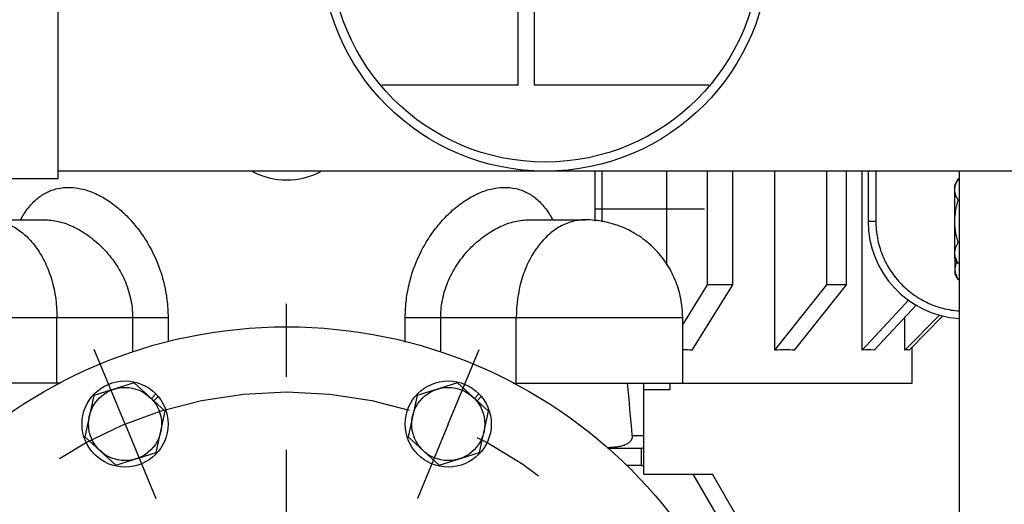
# Model space of a CAD drawing. Header units: inches. Extents: x 0 to 34, y 0 to 22.
# Tile 63 of 175: x 4 to 5.9, y 16.1 to 17. Entities that reach past the tile are written whole.
import ezdxf

# ---------------------------------------------------------------- set-up
doc = ezdxf.new("R2010")
doc.units = ezdxf.units.IN
doc.header["$LTSCALE"] = 1.87
doc.header["$MEASUREMENT"] = 0
doc.linetypes.add('CENTER', pattern=[0.6, 0.375, -0.075, 0.075, -0.075])
doc.layers.get('0').update_dxf_attribs({"linetype": 'CONTINUOUS'})
for name, color, linetype in [('02___PRT_ALL_AXES', 7, 'CONTINUOUS'), ('3_ALL_AXES', 7, 'CONTINUOUS'), ('5_ALL_CURVES', 7, 'CONTINUOUS'), ('7_ALL_FEATURES', 7, 'CONTINUOUS')]:
    doc.layers.add(name, color=color, linetype=linetype)
doc.styles.get("Standard").update_dxf_attribs({"font": 'txt', "width": 0.8})
doc.dimstyles.new('DIMSTYLE_4', dxfattribs={"dimtxt": 0.14, "dimasz": 0.156, "dimexe": 0.125, "dimexo": 0.0625, "dimgap": 0.09, "dimtad": 0, "dimtih": 1, "dimtoh": 1, "dimdec": 0, "dimlfac": 4, "dimzin": 4, "dimdsep": 46, "dimtxsty": 'Standard', "dimblk": '_FILLED', "dimblk1": '_FILLED', "dimblk2": '_FILLED', "dimcen": 0.09, "dimadec": 0, "dimazin": 0, "dimtp": 0.5, "dimtm": 0.5, "dimtfac": 1, "dimtdec": 0, "dimtofl": 0, "dimtmove": 0, "dimatfit": 3, "dimldrblk": '_FILLED', "dimfxl": 0, "dimtolj": 1, "dimtzin": 4, "dimarcsym": 0})

# ---------------------------------------------------------------- blocks, each defined once
blk = doc.blocks.new('*D27')
at = {"color": 2, "linetype": 'Continuous'}
for p, q in [((5.298, 15.8266), (9.6883, 17.6451)), ((5.298, 15.1569), (9.6883, 13.3384))]:
    blk.add_line(p, q, dxfattribs=at)
for start, end in [(1.4581, 22.5), (337.5, 358.5419)]:
    blk.add_arc((4.4896, 15.4917), 5.502, start, end, dxfattribs=at)
for points in [[(9.6595, 17.4639), (9.5728, 17.5973), (9.6014, 17.4408)], [(9.6014, 13.5427), (9.5728, 13.3862), (9.6595, 13.5196)]]:
    blk.add_solid(points, dxfattribs=at)
at = {"color": 2, "linetype": 'Continuous', "insert": (9.9916, 15.5617), "char_height": 0.14, "width": 0.317333, "attachment_point": 2, "line_spacing_factor": 0.9}
blk.add_mtext('45\\Fgdt;{\\Fgdt;~}', dxfattribs=at)
blk = doc.blocks.new('_FILLED')
at = {"color": 0, "linetype": 'ByBlock'}
blk.add_solid([(0, 0), (-1, 0.2), (-1, -0.2)], dxfattribs=at)

msp = doc.modelspace()

# ---------------------------------------------------------------- linework, layer by layer
at = {"color": 7, "linetype": 'Continuous'}
for p, q in [((5.096639, 16.631113), (5.096639, 16.728439)), ((4.047647, 16.321109), (4.047647, 16.447359)), ((4.193123, 16.447359), (4.193123, 16.380448)), ((4.261343, 16.447359), (4.261343, 16.40101)), ((4.717834, 16.400054), (4.717834, 16.447359)), ((4.786054, 16.381091), (4.786054, 16.447359)), ((4.93153, 16.321109), (4.93153, 16.447359)), ((4.054486, 16.321109), (3.727575, 16.321109)), ((4.925756, 16.321109), (5.251602, 16.321109)), ((5.177088, 16.146109), (5.177088, 16.321109)), ((5.251613, 16.321109), (5.693333, 16.321109)), ((5.107345, 16.196109), (5.171745, 16.196109)), ((5.171745, 16.196109), (5.171745, 16.162475)), ((5.171745, 16.162475), (5.143618, 16.162475)), ((5.177088, 16.146109), (5.308701, 16.146109)), ((5.315217, 16.070957), (5.271828, 16.146109)), ((5.443029, 15.913446), (5.308701, 16.146109))]:
    msp.add_line(p, q, dxfattribs=at)
for centre, radius, start, end in [((-7.538946, 15.150846), 12.738419, 4.8132521, 5.2711273), ((5.165817, 11.974202), 4.245515, 89.847883, 90.15205), ((5.171745, 16.218609), 0.0225, 270, 283.737227), ((5.171737, 16.217523), 0.055049, 270.009045, 275.579016)]:
    msp.add_arc(centre, radius, start, end, dxfattribs=at)
msp.add_open_spline([(5.15455, 16.219705), (5.154756, 16.217271), (5.153668, 16.212199), (5.148779, 16.206485), (5.142481, 16.202588), (5.135562, 16.200052), (5.128385, 16.198466), (5.121104, 16.197528), (5.113785, 16.197018), (5.108898, 16.196857), (5.106453, 16.196809)], degree=3, knots=[0, 0, 0, 0, 0.1248896, 0.24989667, 0.37494274, 0.49997453, 0.62500061, 0.75001549, 0.87500888, 1, 1, 1, 1], dxfattribs=at)
at = {"layer": '02___PRT_ALL_AXES', "color": 7, "linetype": 'Continuous'}
for p, q in [((4.050201, 16.714441), (4.050201, 19.104937)), ((3.940951, 16.714439), (4.050201, 16.714439)), ((5.999701, 16.728439), (4.050201, 16.728439))]:
    msp.add_line(p, q, dxfattribs=at)
for radius in [0.43125, 0.41375]:
    msp.add_circle((4.987201, 17.159689), radius, dxfattribs=at)
at = {"layer": '3_ALL_AXES', "color": 7, "linetype": 'Continuous'}
for p, q in [((4.935326, 16.894064), (4.935326, 17.568329)), ((4.966576, 16.894064), (4.966576, 17.571407)), ((4.935326, 16.894064), (4.672526, 16.894064)), ((5.301876, 16.894064), (4.966576, 16.894064)), ((5.083338, 16.632645), (5.083338, 16.728439)), ((5.220924, 16.548085), (5.220924, 16.728439)), ((5.299674, 16.509859), (5.299674, 16.728439)), ((5.348314, 16.509859), (5.348314, 16.728439)), ((5.429194, 16.384453), (5.429194, 16.728439)), ((5.529084, 16.509859), (5.529084, 16.728439)), ((5.566871, 16.509859), (5.566871, 16.728439)), ((5.59709, 16.384453), (5.59709, 16.728439)), ((5.608338, 16.728439), (5.608338, 16.63238)), ((5.623338, 16.728439), (5.623338, 16.631835)), ((5.781618, 16.713174), (5.775338, 16.702296)), ((5.78435, 16.713174), (5.781618, 16.713174)), ((5.775338, 16.561671), (5.775338, 16.702296)), ((5.78435, 16.672579), (5.781618, 16.672579)), ((3.915064, 16.634859), (4.025889, 16.634858)), ((4.953288, 16.634858), (5.064113, 16.634859)), ((5.78435, 16.591389), (5.781618, 16.591389)), ((5.781618, 16.550794), (5.775338, 16.561671)), ((5.776088, 16.530421), (5.776088, 16.560372)), ((5.78435, 16.550794), (5.781618, 16.550794)), ((5.782368, 16.519544), (5.776088, 16.530421)), ((5.251613, 16.433323), (5.299674, 16.509859)), ((5.269564, 16.384453), (5.348314, 16.509859)), ((5.348314, 16.509859), (5.299674, 16.509859)), ((5.429194, 16.384453), (5.529084, 16.509859)), ((5.466982, 16.384453), (5.566871, 16.509859)), ((5.566871, 16.509859), (5.529084, 16.509859)), ((5.78435, 16.519544), (5.782368, 16.519544)), ((5.59709, 16.384453), (5.686739, 16.480859)), ((5.620078, 16.384453), (5.70125, 16.471744)), ((3.727564, 16.447359), (4.261343, 16.447359)), ((4.717834, 16.447359), (5.251613, 16.447359)), ((5.251613, 16.321109), (5.251613, 16.447359)), ((5.679336, 16.384453), (5.746548, 16.452209)), ((5.679336, 16.384453), (5.679336, 16.448178)), ((5.687234, 16.384453), (5.752412, 16.450158)), ((5.693338, 16.321109), (5.693338, 16.390606)), ((4.196231, 16.321651), (4.118799, 16.297237)), ((4.25609, 16.2668), (4.196231, 16.321651)), ((4.818091, 16.321651), (4.740659, 16.297237)), ((4.877951, 16.2668), (4.818091, 16.321651)), ((5.227713, 16.308609), (5.227325, 16.321097)), ((4.118799, 16.297237), (4.101226, 16.217972)), ((4.740659, 16.297237), (4.723087, 16.217972)), ((5.177088, 16.308609), (5.227713, 16.308609)), ((4.238518, 16.187535), (4.25609, 16.2668)), ((4.860378, 16.187535), (4.877951, 16.2668)), ((4.101226, 16.217972), (4.161085, 16.163121)), ((4.723087, 16.217972), (4.782946, 16.163121)), ((4.161085, 16.163121), (4.238518, 16.187535)), ((4.782946, 16.163121), (4.860378, 16.187535))]:
    msp.add_line(p, q, dxfattribs=at)
at = {"layer": '3_ALL_AXES', "color": 7, "linetype": 'CENTER'}
for p, q in [((4.489588, 15.491734), (4.489588, 16.529234)), ((4.178658, 16.242386), (4.119438, 16.385356)), ((4.800519, 16.242386), (4.859739, 16.385356)), ((4.178658, 16.242386), (4.237878, 16.099416)), ((4.800519, 16.242386), (4.741298, 16.099416))]:
    msp.add_line(p, q, dxfattribs=at)
at = {"layer": '3_ALL_AXES', "color": 7, "linetype": 'Continuous'}
for centre, radius in [((4.489588, 15.491734), 0.9375), ((4.178658, 16.242386), 0.070312), ((4.800519, 16.242386), 0.070312)]:
    msp.add_circle(centre, radius, dxfattribs=at)
at = {"layer": '3_ALL_AXES', "color": 7, "linetype": 'CENTER'}
msp.add_circle((4.489588, 15.491734), 0.8125, dxfattribs=at)
at = {"layer": '3_ALL_AXES', "color": 7, "linetype": 'Continuous'}
for centre, radius, start, end in [((5.813751, 16.691248), 0.038596, 162.441139, 163.878103), ((5.795838, 16.632359), 0.1875, 179.994122, 266.459266), ((5.813687, 16.572701), 0.038529, 196.125676, 197.451283), ((5.814437, 16.541451), 0.038529, 196.125676, 197.451283)]:
    msp.add_arc(centre, radius, start, end, dxfattribs=at)
for major_axis, ratio, start_param, end_param in [((1.086034, 1.086034), 0.47804718, 0.41996817, 0.43937504), ((1.140876, 1.140876), 0.33653718, 0.29866778, 0.3505947), ((1.182468, 1.182468), 0.19057932, 0.16235757, 0.21428448), ((1.201335, 1.201335), 0.06344036, 0.03739199, 0.08931891)]:
    msp.add_ellipse((4.489588, 15.181109), major_axis=major_axis, ratio=ratio, start_param=start_param, end_param=end_param, dxfattribs=at)
for points, knots in [([(5.776954, 16.702892), (5.777231, 16.703767), (5.778493, 16.70732), (5.780194, 16.710706), (5.781618, 16.713174)], [0, 0, 0, 0, 0.24368515, 1, 1, 1, 1]), ([(3.977543, 16.634939), (3.981584, 16.642463), (3.990453, 16.656552), (4.006971, 16.674531), (4.026343, 16.687935), (4.048316, 16.69601), (4.072232, 16.698285), (4.097248, 16.694759), (4.122561, 16.685771), (4.147434, 16.671812), (4.171185, 16.653441), (4.193196, 16.631235), (4.212921, 16.605742), (4.23564, 16.567893), (4.251702, 16.525705), (4.259944, 16.481385), (4.261343, 16.458701), (4.261343, 16.447359)], [0, 0, 0, 0, 0.05560703, 0.10786227, 0.15791796, 0.20751247, 0.25859633, 0.31273235, 0.37069614, 0.43250024, 0.49767716, 0.56557305, 0.63553723, 0.7070079, 0.85250148, 0.92615124, 1, 1, 1, 1]), ([(4.717834, 16.447359), (4.717834, 16.458701), (4.719233, 16.481385), (4.727474, 16.525705), (4.743537, 16.567893), (4.766255, 16.605742), (4.78598, 16.631235), (4.807991, 16.653441), (4.831742, 16.671812), (4.856616, 16.685771), (4.881929, 16.694759), (4.906945, 16.698285), (4.93086, 16.69601), (4.952834, 16.687935), (4.972205, 16.674531), (4.988723, 16.656552), (4.997593, 16.642463), (5.001634, 16.634939)], [0, 0, 0, 0, 0.07384876, 0.14749852, 0.2929921, 0.36446277, 0.43442695, 0.50232284, 0.56749976, 0.62930386, 0.68726765, 0.74140367, 0.79248753, 0.84208204, 0.89213774, 0.94439297, 1, 1, 1, 1]), ([(5.775338, 16.692876), (5.775338, 16.694399), (5.775572, 16.697474), (5.776244, 16.70048), (5.776673, 16.701966)], [0, 0, 0, 0, 0.49612697, 1, 1, 1, 1]), ([(5.781618, 16.672579), (5.780682, 16.674201), (5.778961, 16.677466), (5.776935, 16.682527), (5.775638, 16.687672), (5.775338, 16.691155), (5.775338, 16.692876)], [0, 0, 0, 0, 0.26163462, 0.5144877, 0.75958918, 1, 1, 1, 1]), ([(5.775338, 16.631984), (5.775338, 16.635418), (5.775631, 16.642289), (5.776909, 16.652522), (5.778921, 16.662633), (5.780666, 16.66928), (5.781618, 16.672579)], [0, 0, 0, 0, 0.24999651, 0.49999335, 0.74999561, 1, 1, 1, 1]), ([(3.915064, 16.634859), (3.923769, 16.634859), (3.941586, 16.632333), (3.966868, 16.621278), (3.989955, 16.603545), (4.010017, 16.579934), (4.026395, 16.551363), (4.042786, 16.507533), (4.047647, 16.471512), (4.047647, 16.447359)], [0, 0, 0, 0, 0.10336267, 0.21047888, 0.32420527, 0.446029, 0.57605015, 0.71321001, 1, 1, 1, 1]), ([(4.025889, 16.634858), (4.035163, 16.634825), (4.054703, 16.631864), (4.083333, 16.620641), (4.111443, 16.603157), (4.137627, 16.580118), (4.160503, 16.552199), (4.178601, 16.520078), (4.190381, 16.48468), (4.193123, 16.459789), (4.193123, 16.447359)], [0, 0, 0, 0, 0.10157855, 0.21371505, 0.3347868, 0.46231539, 0.59404509, 0.72828106, 0.86385827, 1, 1, 1, 1]), ([(4.786054, 16.447359), (4.786054, 16.459789), (4.788796, 16.48468), (4.800576, 16.520078), (4.818674, 16.552199), (4.84155, 16.580118), (4.867734, 16.603157), (4.895844, 16.620642), (4.924474, 16.631864), (4.944014, 16.634825), (4.953288, 16.634858)], [0, 0, 0, 0, 0.13614177, 0.27171901, 0.40595501, 0.53768473, 0.66521333, 0.78628506, 0.89842152, 1, 1, 1, 1]), ([(5.064113, 16.634859), (5.055408, 16.634859), (5.037591, 16.632333), (5.012309, 16.621278), (4.989222, 16.603545), (4.96916, 16.579934), (4.952782, 16.551363), (4.936391, 16.507533), (4.93153, 16.471512), (4.93153, 16.447359)], [0, 0, 0, 0, 0.10336267, 0.21047888, 0.32420527, 0.446029, 0.57605015, 0.71321001, 1, 1, 1, 1]), ([(5.251613, 16.447359), (5.251613, 16.459611), (5.249192, 16.484186), (5.238456, 16.519577), (5.221013, 16.552203), (5.197549, 16.580797), (5.168955, 16.60426), (5.136329, 16.621703), (5.100938, 16.632439), (5.076364, 16.634859), (5.064113, 16.634859)], [0, 0, 0, 0, 0.12500087, 0.25003205, 0.37501381, 0.50000191, 0.62499221, 0.74997665, 0.87500261, 1, 1, 1, 1]), ([(5.623338, 16.631835), (5.622368, 16.631835), (5.620457, 16.631842), (5.617679, 16.631871), (5.615113, 16.631917), (5.612866, 16.63198), (5.611234, 16.632046), (5.610153, 16.632108), (5.609524, 16.632153), (5.609038, 16.6322), (5.608663, 16.632247), (5.608474, 16.632289), (5.608338, 16.632329), (5.608338, 16.632359)], [0, 0, 0, 0, 0.19362236, 0.38133698, 0.55447027, 0.70570965, 0.8298525, 0.880201, 0.92204313, 0.95511206, 0.97917458, 0.99405339, 1, 1, 1, 1]), ([(5.623338, 16.631835), (5.623341, 16.621048), (5.625376, 16.599415), (5.634429, 16.568148), (5.649176, 16.539112), (5.669081, 16.51334), (5.693457, 16.49174), (5.721445, 16.475075), (5.752049, 16.463927), (5.773514, 16.460451), (5.78429, 16.459726)], [0, 0, 0, 0, 0.12494159, 0.24992851, 0.37489143, 0.49988004, 0.62488103, 0.74989433, 0.87491241, 1, 1, 1, 1]), ([(5.781618, 16.591389), (5.780666, 16.594688), (5.778921, 16.601335), (5.776909, 16.611446), (5.775631, 16.621679), (5.775338, 16.62855), (5.775338, 16.631984)], [0, 0, 0, 0, 0.25000444, 0.50000676, 0.75000355, 1, 1, 1, 1]), ([(5.775338, 16.571092), (5.775338, 16.572813), (5.775638, 16.576296), (5.776935, 16.581441), (5.778961, 16.586502), (5.780682, 16.589767), (5.781618, 16.591389)], [0, 0, 0, 0, 0.24041002, 0.48551094, 0.7383645, 1, 1, 1, 1]), ([(5.776674, 16.561999), (5.776244, 16.563486), (5.775572, 16.566493), (5.775338, 16.569568), (5.775338, 16.571092)], [0, 0, 0, 0, 0.5038753, 1, 1, 1, 1]), ([(5.781618, 16.550794), (5.781132, 16.551637), (5.779303, 16.554958), (5.777776, 16.558458), (5.776932, 16.561146)], [0, 0, 0, 0, 0.25677633, 1, 1, 1, 1]), ([(5.776088, 16.539842), (5.776088, 16.541074), (5.77624, 16.543554), (5.777141, 16.548523), (5.778428, 16.552139), (5.779468, 16.554483)], [0, 0, 0, 0, 0.2444288, 0.49143611, 1, 1, 1, 1]), ([(5.777424, 16.530749), (5.776994, 16.532236), (5.776322, 16.535243), (5.776088, 16.538318), (5.776088, 16.539842)], [0, 0, 0, 0, 0.5038753, 1, 1, 1, 1]), ([(5.782368, 16.519544), (5.781882, 16.520387), (5.780053, 16.523708), (5.778526, 16.527208), (5.777682, 16.529896)], [0, 0, 0, 0, 0.25677633, 1, 1, 1, 1])]:
    msp.add_open_spline(points, degree=3, knots=knots, dxfattribs=at)
at = {"layer": '5_ALL_CURVES', "color": 40, "linetype": 'Continuous'}
msp.add_line((5.08328, 16.656203), (5.293699, 16.656203), dxfattribs=at)
at = {"layer": '7_ALL_FEATURES', "color": 7, "linetype": 'Continuous'}
for p, q in [((5.78435, 15.917966), (5.78435, 16.728439)), ((4.229319, 16.291332), (4.237647, 16.30042)), ((4.234321, 16.286749), (4.242221, 16.29537)), ((4.85118, 16.291332), (4.859507, 16.30042)), ((4.856181, 16.286749), (4.864081, 16.29537))]:
    msp.add_line(p, q, dxfattribs=at)
for centre in [(4.178658, 16.242386), (4.800519, 16.242386)]:
    msp.add_circle(centre, 0.08275, dxfattribs=at)
msp.add_arc((4.489588, 16.852359), 0.140625, 242.053756, 297.946244, dxfattribs=at)

# ---------------------------------------------------------------- dimensions: what is measured, and where the dimension line sits
at = {"color": 2, "linetype": 'Continuous'}
dim = msp.add_angular_dim_2l(base=(9.99159, 15.491734), line1=((9.68826, 13.338374), (5.297983, 15.156886)), line2=((5.297983, 15.826582), (9.68826, 17.645094)), dimstyle='DIMSTYLE_4', dxfattribs=at)
dim.commit()
dim.dimension.update_dxf_attribs({"geometry": '*D27', "text_midpoint": (9.99159, 15.491734), "dimtype": 162})

doc.saveas('drawing.dxf')
